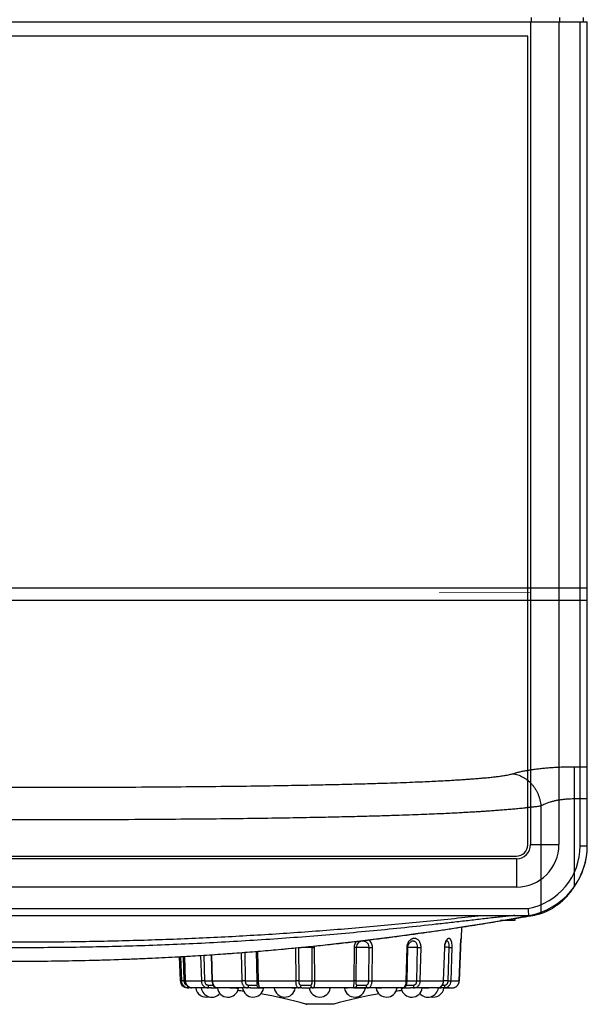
# Model space of a CAD drawing. Header units: millimetres. Extents: x 802 to 9345, y -804 to 1180.
# Tile 3 of 189: x 1108 to 1148, y -519 to -449. Entities that reach past the tile are written whole.
import ezdxf

# ---------------------------------------------------------------- set-up
doc = ezdxf.new("R2010")
doc.units = ezdxf.units.MM
doc.header["$LTSCALE"] = 30.734
doc.layers.get('0').update_dxf_attribs({"linetype": 'CONTINUOUS'})

msp = doc.modelspace()

# ---------------------------------------------------------------- linework, layer by layer
at = {"linetype": 'Continuous'}
for p, q in [((1067.646, -449.633), (1147.646, -449.633)), ((1143.646, -449.633), (1143.646, -507.619)), ((1143.683, -449.333), (1143.683, -449.633)), ((1145.646, -449.633), (1145.646, -507.619)), ((1145.683, -449.333), (1145.683, -449.633)), ((1147.146, -507.699), (1147.146, -449.633)), ((1147.346, -449.333), (1147.346, -449.633)), ((1147.646, -507.699), (1147.646, -449.633)), ((1143.446, -450.643), (1071.846, -450.643)), ((1143.446, -507.633), (1143.446, -450.643)), ((1067.646, -489.533), (1147.646, -489.533)), ((1147.646, -507.699), (1147.646, -489.533)), ((1147.646, -490.427), (1067.646, -490.427)), ((1146.72, -502.131), (1147.646, -502.131)), ((1146.72, -502.131), (1146.72, -510.598)), ((1146.72, -504.381), (1147.646, -504.381)), ((1144.375, -504.888), (1144.375, -512.478)), ((1143.646, -507.619), (1145.646, -507.619)), ((1147.146, -507.699), (1147.646, -507.699)), ((1072.646, -508.433), (1142.646, -508.433)), ((1142.646, -508.619), (1072.646, -508.619)), ((1142.646, -508.619), (1142.646, -510.619)), ((1142.646, -510.619), (1072.646, -510.619)), ((1071.758, -512.619), (1143.534, -512.619)), ((1071.804, -512.119), (1143.488, -512.119)), ((1142.549, -512.795), (1142.549, -512.969)), ((1143.547, -512.617), (1143.555, -512.616)), ((1138.779, -513.419), (1138.75, -514.236)), ((1142.549, -512.969), (1141.539, -512.969)), ((1127.304, -514.874), (1127.312, -517.225)), ((1128.254, -517.225), (1128.246, -514.863)), ((1128.246, -514.863), (1128.433, -514.867)), ((1128.442, -517.231), (1128.433, -514.867)), ((1131.215, -514.867), (1131.189, -517.231)), ((1131.366, -514.863), (1131.215, -514.867)), ((1131.366, -514.863), (1131.34, -517.225)), ((1132.241, -517.225), (1132.267, -514.863)), ((1132.267, -514.863), (1132.502, -514.867)), ((1132.476, -517.231), (1132.502, -514.867)), ((1134.924, -514.867), (1134.868, -517.231)), ((1135, -514.865), (1134.924, -514.867)), ((1134.945, -517.228), (1135, -514.865)), ((1135.244, -514.442), (1135.241, -514.443)), ((1135.632, -517.225), (1135.688, -514.863)), ((1135.688, -514.863), (1135.929, -514.867)), ((1135.874, -517.231), (1135.929, -514.867)), ((1137.573, -514.867), (1137.498, -517.231)), ((1137.521, -517.23), (1137.596, -514.867)), ((1137.596, -514.867), (1137.573, -514.867)), ((1137.597, -514.854), (1137.613, -514.854)), ((1137.613, -514.854), (1137.635, -514.854)), ((1137.842, -517.225), (1137.917, -514.863)), ((1137.917, -514.863), (1138.124, -514.867)), ((1138.048, -517.231), (1138.124, -514.867)), ((1138.705, -514.867), (1138.622, -517.231)), ((1138.623, -517.231), (1138.705, -514.867)), ((1138.705, -514.867), (1138.705, -514.867)), ((1138.745, -514.285), (1138.747, -514.272)), ((1138.75, -514.236), (1138.749, -514.248)), ((1138.75, -514.243), (1138.75, -514.236)), ((1118.887, -515.52), (1118.947, -517.231)), ((1118.985, -515.514), (1119.044, -517.231)), ((1119.16, -515.505), (1119.219, -517.225)), ((1119.258, -515.499), (1119.318, -517.231)), ((1119.325, -517.231), (1119.266, -515.498)), ((1120.398, -515.43), (1120.449, -517.231)), ((1120.627, -515.414), (1120.678, -517.225)), ((1121.145, -515.38), (1121.198, -517.229)), ((1121.244, -517.231), (1121.192, -515.376)), ((1123.262, -515.228), (1123.297, -517.231)), ((1123.505, -515.208), (1123.541, -517.225)), ((1124.321, -515.143), (1124.357, -517.227)), ((1124.469, -517.231), (1124.432, -515.134)), ((1127.087, -514.895), (1127.096, -517.231)), ((1118.947, -517.231), (1119.044, -517.231)), ((1119.219, -517.225), (1119.044, -517.231)), ((1119.219, -517.225), (1119.318, -517.222)), ((1119.318, -517.231), (1119.325, -517.231)), ((1119.325, -517.231), (1120.449, -517.231)), ((1120.678, -517.225), (1120.449, -517.231)), ((1120.678, -517.225), (1121.2, -517.214)), ((1120.923, -517.518), (1121.274, -517.52)), ((1121.198, -517.229), (1121.244, -517.231)), ((1121.244, -517.231), (1123.297, -517.231)), ((1123.541, -517.225), (1123.297, -517.231)), ((1123.755, -517.518), (1124.357, -517.518)), ((1124.121, -517.213), (1124.349, -517.218)), ((1124.349, -517.218), (1124.36, -517.219)), ((1124.357, -517.227), (1124.357, -517.244)), ((1124.357, -517.227), (1124.469, -517.231)), ((1124.357, -517.244), (1124.359, -517.289)), ((1124.362, -517.331), (1124.366, -517.373)), ((1124.366, -517.372), (1124.369, -517.408)), ((1124.369, -517.407), (1124.372, -517.437)), ((1124.375, -517.463), (1124.375, -517.471)), ((1124.375, -517.471), (1124.375, -517.471)), ((1124.469, -517.231), (1127.096, -517.231)), ((1127.312, -517.225), (1127.096, -517.231)), ((1127.46, -517.518), (1128.151, -517.518)), ((1128.254, -517.225), (1128.442, -517.231)), ((1128.442, -517.231), (1131.189, -517.231)), ((1131.34, -517.225), (1131.189, -517.231)), ((1131.395, -517.518), (1132.056, -517.518)), ((1132.241, -517.225), (1132.476, -517.231)), ((1132.476, -517.231), (1134.868, -517.231)), ((1134.945, -517.228), (1134.868, -517.231)), ((1134.87, -517.573), (1134.87, -517.573)), ((1134.893, -517.519), (1135.398, -517.518)), ((1134.971, -517.214), (1135.052, -517.213)), ((1135.052, -517.213), (1135.632, -517.225)), ((1135.632, -517.225), (1135.874, -517.231)), ((1135.874, -517.231), (1137.498, -517.231)), ((1137.432, -517.52), (1137.598, -517.518)), ((1137.521, -517.23), (1137.498, -517.231)), ((1137.514, -517.3), (1137.521, -517.23)), ((1137.842, -517.225), (1138.048, -517.231)), ((1138.048, -517.231), (1138.622, -517.231)), ((1138.376, -517.643), (1138.427, -517.613)), ((1138.623, -517.231), (1138.622, -517.231)), ((1119.564, -517.713), (1119.446, -517.713)), ((1119.765, -517.713), (1119.689, -517.705)), ((1119.716, -517.713), (1119.763, -517.713)), ((1120.958, -517.713), (1119.764, -517.713)), ((1120.48, -517.717), (1120.444, -517.718)), ((1120.954, -517.723), (1120.48, -517.717)), ((1120.957, -517.723), (1120.954, -517.723)), ((1120.994, -517.724), (1120.957, -517.723)), ((1120.958, -517.713), (1120.958, -517.713)), ((1121.154, -517.728), (1121.139, -517.727)), ((1121.155, -517.713), (1121.495, -517.713)), ((1121.495, -517.713), (1121.526, -517.713)), ((1121.53, -517.713), (1121.529, -517.713)), ((1123.705, -517.713), (1121.529, -517.713)), ((1121.58, -517.744), (1121.558, -517.743)), ((1121.588, -517.745), (1121.58, -517.744)), ((1121.722, -517.717), (1121.581, -517.719)), ((1123.706, -517.717), (1123.657, -517.717)), ((1123.923, -517.718), (1123.914, -517.718)), ((1123.915, -517.713), (1124.462, -517.713)), ((1124.463, -517.726), (1123.923, -517.718)), ((1124.462, -517.713), (1124.519, -517.713)), ((1124.47, -517.727), (1124.463, -517.726)), ((1124.469, -517.713), (1124.502, -517.713)), ((1124.49, -517.727), (1124.47, -517.727)), ((1124.502, -517.713), (1124.547, -517.713)), ((1124.519, -517.713), (1124.547, -517.713)), ((1124.547, -517.713), (1124.55, -517.713)), ((1124.547, -517.713), (1124.547, -517.713)), ((1124.55, -517.713), (1124.548, -517.702)), ((1124.551, -517.729), (1124.549, -517.729)), ((1127.335, -517.713), (1124.55, -517.713)), ((1127.518, -517.713), (1128.148, -517.713)), ((1128.302, -517.72), (1128.144, -517.725)), ((1128.325, -517.72), (1128.302, -517.72)), ((1131.22, -517.713), (1128.305, -517.713)), ((1128.796, -517.717), (1128.325, -517.72)), ((1131.218, -517.718), (1131.207, -517.718)), ((1131.218, -517.713), (1131.345, -517.713)), ((1131.345, -517.713), (1131.945, -517.713)), ((1131.354, -517.717), (1131.345, -517.717)), ((1131.933, -517.721), (1131.498, -517.717)), ((1131.985, -517.724), (1131.933, -517.721)), ((1132.01, -517.729), (1131.985, -517.724)), ((1134.682, -517.713), (1132.145, -517.713)), ((1134.707, -517.702), (1134.681, -517.713)), ((1134.682, -517.713), (1134.69, -517.713)), ((1134.688, -517.713), (1134.692, -517.713)), ((1134.69, -517.713), (1134.69, -517.713)), ((1134.692, -517.713), (1134.702, -517.713)), ((1134.702, -517.713), (1134.725, -517.713)), ((1134.717, -517.713), (1134.722, -517.713)), ((1134.722, -517.713), (1134.727, -517.713)), ((1134.725, -517.713), (1134.729, -517.713)), ((1134.729, -517.713), (1135.195, -517.713)), ((1135.195, -517.724), (1134.73, -517.742)), ((1135.231, -517.724), (1135.195, -517.724)), ((1135.404, -517.721), (1135.378, -517.721)), ((1137.128, -517.713), (1135.406, -517.713)), ((1136.012, -517.719), (1135.87, -517.717)), ((1136.034, -517.743), (1136.012, -517.744)), ((1137.131, -517.713), (1137.163, -517.713)), ((1137.148, -517.718), (1137.131, -517.717)), ((1137.163, -517.713), (1137.344, -517.713)), ((1137.346, -517.72), (1137.317, -517.721)), ((1137.523, -517.717), (1137.482, -517.718)), ((1137.522, -517.713), (1138.133, -517.713)), ((1137.54, -517.717), (1137.525, -517.717)), ((1129.776, -518.867), (1127.817, -518.867)), ((1127.817, -518.867), (1127.871, -518.875)), ((1129.721, -518.875), (1127.871, -518.875)), ((1129.776, -518.867), (1129.721, -518.875))]:
    msp.add_line(p, q, dxfattribs=at)
msp.add_lwpolyline([(1137.206, -489.833, 0.0419, 0.0419, 0), (1143.606, -489.833, 0.0419, 0.0419, 0)], format="xyseb", dxfattribs=at)
for points in [[(1135, -514.865), (1135.005, -514.806), (1135.024, -514.713), (1135.058, -514.625), (1135.106, -514.548), (1135.163, -514.489), (1135.223, -514.45), (1135.244, -514.442)], [(1137.596, -514.867), (1137.602, -514.784), (1137.619, -514.677), (1137.643, -514.585), (1137.672, -514.512), (1137.701, -514.458), (1137.725, -514.429), (1137.728, -514.426)], [(1138.705, -514.867), (1138.707, -514.839), (1138.709, -514.768), (1138.713, -514.701), (1138.717, -514.637), (1138.72, -514.577), (1138.724, -514.522), (1138.728, -514.472), (1138.732, -514.427), (1138.735, -514.388), (1138.738, -514.355), (1138.741, -514.327), (1138.743, -514.304), (1138.745, -514.285)], [(1138.717, -514.63), (1138.725, -514.506), (1138.726, -514.5)], [(1138.747, -514.272), (1138.748, -514.257), (1138.749, -514.253), (1138.75, -514.243)], [(1119.318, -517.231), (1119.326, -517.31), (1119.362, -517.426), (1119.422, -517.53), (1119.503, -517.615), (1119.598, -517.675), (1119.702, -517.708), (1119.765, -517.713)], [(1121.198, -517.229), (1121.204, -517.304), (1121.225, -517.405), (1121.257, -517.49), (1121.294, -517.558), (1121.332, -517.61), (1121.371, -517.65), (1121.415, -517.681), (1121.468, -517.705), (1121.529, -517.713)], [(1124.357, -517.242), (1124.359, -517.288), (1124.362, -517.333)], [(1124.369, -517.408), (1124.372, -517.437), (1124.374, -517.459), (1124.375, -517.463)], [(1134.87, -517.573), (1134.87, -517.573), (1134.872, -517.568), (1134.876, -517.558), (1134.881, -517.544), (1134.888, -517.527), (1134.895, -517.506), (1134.903, -517.483), (1134.91, -517.458), (1134.918, -517.431), (1134.925, -517.401), (1134.931, -517.37), (1134.936, -517.337), (1134.94, -517.302), (1134.943, -517.267), (1134.945, -517.228)], [(1137.128, -517.713), (1137.211, -517.701), (1137.294, -517.662), (1137.37, -517.6), (1137.437, -517.514), (1137.486, -517.412), (1137.514, -517.3)], [(1138.131, -517.713), (1138.212, -517.707), (1138.327, -517.672), (1138.43, -517.61), (1138.516, -517.525), (1138.578, -517.421), (1138.615, -517.306), (1138.623, -517.231)], [(1138.427, -517.613), (1138.513, -517.528), (1138.514, -517.526)], [(1138.577, -517.423), (1138.614, -517.309), (1138.614, -517.307)]]:
    msp.add_lwpolyline(points, dxfattribs=at)
for centre, radius, start, end in [((1142.646, -507.619), 3, 270, 0), ((1142.646, -507.619), 1, 270, 0), ((1142.646, -507.633), 0.8, 270, 0), ((1142.646, -507.699), 4.5, 280.78895, 0), ((1142.646, -507.699), 5, 280.23378, 0), ((1142.646, -507.699), 5, 324.56373, 359.99996), ((1107.646, -313.833), 202, 259.76622, 280.23378), ((1037.937, -522.074), 106.02, 5.11635, 5.3877), ((1127.81, -514.864), 0.435, 0.22138, 11.29255), ((1127.816, -514.87), 0.617, 0.2232, 10.16615), ((1131.852, -514.875), 0.637, 135.73718, 179.35506), ((1135.062, -517.259), 2.408, 90.99718, 91.45955), ((1135.08, -518.191), 3.34, 90.7217, 91.01484), ((1136.879, -545.704), 30.858, 88.07177, 88.59646), ((1142.919, -514.723), 4.198, 173.71896, 174.06189), ((1141.265, -514.54), 2.533, 173.36428, 173.72435), ((1119.446, -517.213), 0.5, 182, 270.24127), ((1134.681, -517.514), 0.2, 287.6595, 340.88825), ((1134.682, -517.514), 0.199, 340.89061, 342.66548), ((1134.681, -517.514), 0.2, 342.66553, 344.62695), ((1134.917, -516.661), 0.858, 268.21542, 268.40395), ((1135.007, -519.61), 2.397, 90.85924, 91.56507), ((1136.856, -546.293), 29.084, 88.05716, 88.69222), ((1138.127, -517.223), 0.492, 294.51677, 307.73522), ((1138.125, -517.22), 0.495, 307.73977, 311.43883), ((1138.122, -517.217), 0.499, 311.43643, 320.91938), ((1138.119, -517.215), 0.503, 320.92962, 326.83703), ((1138.118, -517.214), 0.505, 326.83337, 334.03999), ((1138.117, -517.213), 0.506, 334.05219, 340.50344), ((1138.117, -517.214), 0.505, 340.50465, 347.2218), ((1138.114, -517.213), 0.509, 347.23186, 357.97698), ((1119.71, -557.433), 39.72, 89.99028, 90.20991), ((1119.575, -547.713), 30, 89.08765, 89.95996), ((1119.77, -517.33), 0.384, 250.59137, 257.68266), ((1119.595, -549.467), 31.754, 88.47031, 89.17371), ((1120.796, -517.619), 0.75, 187.4757, 285.26604), ((1121.188, -517.619), 0.75, 187.52281, 319.47969), ((1121.136, -576.894), 59.181, 89.98239, 90.17268), ((1120.447, -542.953), 25.236, 88.4273, 88.75744), ((1120.695, -534.891), 17.169, 87.22468, 88.46723), ((1121.529, -517.622), 0.0911, 268.76872, 269.99333), ((1120.91, -530.307), 12.581, 87.04862, 87.18253), ((1122.324, -517.619), 0.75, 187.66255, 348.62267), ((1119.575, -547.713), 30, 82.60664, 83.43311), ((1124.094, -517.619), 0.75, 187.9375, 349.38785), ((1123.644, -560.874), 43.157, 89.64096, 89.9182), ((1123.889, -578.149), 60.436, 89.97532, 90.17177), ((1124.198, -526.745), 9.022, 87.77586, 88.14735), ((1124.55, -517.527), 0.187, 251.80756, 269.18231), ((1119.575, -547.713), 30, 74.05446, 80.32892), ((1126.324, -517.619), 0.75, 188.38014, 350.22395), ((1127.49, -560.171), 42.458, 89.96161, 90.20641), ((1128.796, -517.619), 0.75, 189.00092, 350.99923), ((1128.234, -519.552), 1.83, 92.81558, 93.58631), ((1128.158, -557.385), 39.672, 89.78962, 90.01549), ((1138.017, -547.713), 30, 99.67108, 105.94554), ((1131.268, -517.619), 0.75, 189.77605, 351.61987), ((1131.483, -561.807), 44.09, 90.17898, 90.34394), ((1131.499, -565.94), 48.223, 90.00057, 90.17144), ((1131.956, -583.739), 66.025, 89.8371, 90.00932), ((1133.498, -517.619), 0.75, 190.61216, 352.0625), ((1138.017, -547.713), 30, 96.56689, 97.39336), ((1135.268, -517.619), 0.75, 191.37739, 352.33745), ((1134.681, -517.513), 0.201, 272.59508, 287.5639), ((1134.705, -519.426), 1.713, 90.27217, 90.44482), ((1134.719, -522.808), 5.095, 90.02018, 90.21141), ((1135.205, -591.477), 73.763, 89.84592, 90.0084), ((1135.789, -544.417), 26.7, 90.88217, 91.19774), ((1135.905, -552.378), 34.661, 90.0585, 90.82807), ((1136.405, -517.619), 0.75, 220.52031, 352.47719), ((1136.796, -517.619), 0.75, 254.73396, 352.5243), ((1137.112, -524.319), 6.603, 90.00583, 90.19966), ((1137.114, -520.499), 2.782, 89.67132, 90.04116), ((1137.977, -548.606), 30.892, 91.22418, 91.53377), ((1137.349, -574.052), 56.339, 89.82386, 90.00518), ((1138.014, -550.4), 32.687, 90.93299, 91.17116), ((1138.017, -547.713), 30, 90.18853, 90.91235), ((1138.133, -517.248), 0.465, 270.00195, 270.78083), ((1138.133, -517.238), 0.476, 270.80869, 280.87984), ((1138.132, -517.233), 0.48, 280.91257, 290.38774), ((1138.13, -517.23), 0.484, 290.37942, 294.47394)]:
    msp.add_arc(centre, radius, start, end, dxfattribs=at)
for points, knots in [([(1142.378, -502.628), (1142.443, -502.607), (1142.583, -502.565), (1142.804, -502.508), (1143.049, -502.453), (1143.314, -502.401), (1143.599, -502.352), (1143.901, -502.308), (1144.219, -502.268), (1144.55, -502.232), (1144.894, -502.201), (1145.248, -502.176), (1145.611, -502.156), (1145.979, -502.141), (1146.349, -502.133), (1146.597, -502.131), (1146.72, -502.131)], [0, 0, 0, 0, 0.047126, 0.099443, 0.156687, 0.218507, 0.284503, 0.354263, 0.427399, 0.503523, 0.582339, 0.663541, 0.746604, 0.830853, 0.915555, 1, 1, 1, 1]), ([(1072.915, -502.628), (1072.958, -502.642), (1073.056, -502.669), (1073.212, -502.703), (1073.379, -502.733), (1073.539, -502.759), (1073.688, -502.781), (1073.83, -502.801), (1073.973, -502.819), (1074.122, -502.837), (1074.275, -502.854), (1074.431, -502.871), (1074.59, -502.887), (1074.752, -502.903), (1074.918, -502.919), (1075.085, -502.934), (1075.257, -502.948), (1075.438, -502.963), (1075.64, -502.979), (1075.869, -502.996), (1076.131, -503.015), (1076.429, -503.035), (1076.767, -503.057), (1077.151, -503.08), (1077.589, -503.105), (1078.087, -503.131), (1078.654, -503.158), (1079.301, -503.188), (1080.038, -503.218), (1080.88, -503.25), (1081.841, -503.283), (1082.939, -503.317), (1084.192, -503.351), (1085.625, -503.386), (1087.262, -503.42), (1089.134, -503.453), (1091.274, -503.486), (1093.726, -503.515), (1096.538, -503.542), (1099.772, -503.564), (1103.502, -503.58), (1107.649, -503.585), (1111.82, -503.58), (1115.636, -503.563), (1118.889, -503.541), (1121.693, -503.514), (1124.128, -503.484), (1126.254, -503.452), (1128.113, -503.418), (1129.739, -503.384), (1131.161, -503.35), (1132.407, -503.315), (1133.497, -503.282), (1134.451, -503.249), (1135.288, -503.217), (1136.02, -503.186), (1136.663, -503.157), (1137.226, -503.13), (1137.721, -503.104), (1138.156, -503.079), (1138.537, -503.056), (1138.873, -503.034), (1139.169, -503.014), (1139.43, -502.996), (1139.658, -502.979), (1139.858, -502.963), (1140.039, -502.948), (1140.211, -502.933), (1140.379, -502.918), (1140.544, -502.903), (1140.707, -502.887), (1140.867, -502.871), (1141.023, -502.854), (1141.176, -502.836), (1141.325, -502.818), (1141.468, -502.8), (1141.61, -502.78), (1141.758, -502.759), (1141.918, -502.733), (1142.082, -502.702), (1142.237, -502.669), (1142.334, -502.642), (1142.378, -502.628)], [0, 0, 0, 0, 0.001986, 0.004373, 0.006896, 0.009271, 0.011396, 0.013363, 0.015461, 0.017634, 0.019838, 0.022094, 0.024398, 0.026745, 0.029131, 0.031553, 0.033998, 0.036565, 0.039422, 0.042718, 0.046491, 0.050757, 0.055595, 0.061102, 0.067363, 0.07449, 0.082612, 0.091866, 0.10242, 0.114465, 0.12821, 0.143904, 0.161837, 0.182321, 0.205726, 0.232485, 0.263076, 0.298089, 0.33826, 0.384423, 0.437614, 0.499168, 0.56335, 0.617552, 0.663788, 0.703733, 0.738498, 0.768877, 0.795452, 0.818697, 0.839041, 0.856852, 0.872441, 0.886094, 0.898059, 0.908543, 0.917737, 0.925806, 0.932888, 0.939109, 0.944581, 0.949389, 0.95363, 0.95738, 0.960654, 0.963492, 0.96605, 0.968496, 0.970925, 0.973316, 0.975668, 0.97798, 0.980243, 0.982447, 0.98462, 0.98671, 0.988677, 0.990807, 0.993171, 0.995663, 0.998022, 1, 1, 1, 1]), ([(1142.378, -502.628), (1142.44, -502.635), (1142.564, -502.654), (1142.748, -502.702), (1142.929, -502.769), (1143.105, -502.854), (1143.274, -502.956), (1143.436, -503.075), (1143.589, -503.209), (1143.732, -503.358), (1143.863, -503.519), (1143.981, -503.692), (1144.086, -503.875), (1144.176, -504.067), (1144.251, -504.266), (1144.31, -504.47), (1144.352, -504.678), (1144.369, -504.818), (1144.375, -504.888)], [0, 0, 0, 0, 0.057476, 0.115672, 0.174664, 0.234499, 0.295194, 0.356738, 0.41909, 0.482185, 0.545934, 0.610231, 0.674952, 0.739962, 0.805119, 0.870275, 0.935283, 1, 1, 1, 1]), ([(1144.375, -504.888), (1144.42, -504.86), (1144.518, -504.806), (1144.677, -504.733), (1144.855, -504.664), (1145.05, -504.601), (1145.26, -504.545), (1145.483, -504.496), (1145.717, -504.454), (1145.961, -504.422), (1146.211, -504.398), (1146.465, -504.384), (1146.635, -504.381), (1146.72, -504.381)], [0, 0, 0, 0, 0.065285, 0.137612, 0.21649, 0.30125, 0.39117, 0.485573, 0.583879, 0.685576, 0.789712, 0.894979, 1, 1, 1, 1]), ([(1070.917, -504.888), (1071.012, -504.901), (1071.207, -504.926), (1071.497, -504.961), (1071.776, -504.993), (1072.026, -505.02), (1072.244, -505.042), (1072.443, -505.062), (1072.636, -505.08), (1072.832, -505.099), (1073.028, -505.116), (1073.224, -505.133), (1073.42, -505.15), (1073.617, -505.166), (1073.815, -505.181), (1074.012, -505.196), (1074.212, -505.211), (1074.419, -505.226), (1074.644, -505.242), (1074.897, -505.258), (1075.182, -505.277), (1075.503, -505.297), (1075.864, -505.318), (1076.268, -505.341), (1076.724, -505.365), (1077.238, -505.391), (1077.818, -505.419), (1078.472, -505.448), (1079.212, -505.478), (1080.05, -505.509), (1080.998, -505.542), (1082.074, -505.576), (1083.294, -505.61), (1084.68, -505.645), (1086.254, -505.679), (1088.045, -505.713), (1090.082, -505.746), (1092.403, -505.777), (1095.054, -505.805), (1098.087, -505.83), (1101.572, -505.849), (1105.554, -505.86), (1109.76, -505.86), (1113.8, -505.849), (1117.339, -505.829), (1120.374, -505.804), (1123.01, -505.776), (1125.316, -505.744), (1127.339, -505.712), (1129.118, -505.677), (1130.682, -505.643), (1132.058, -505.608), (1133.271, -505.574), (1134.339, -505.541), (1135.282, -505.508), (1136.114, -505.476), (1136.849, -505.446), (1137.5, -505.418), (1138.076, -505.39), (1138.586, -505.364), (1139.039, -505.34), (1139.442, -505.317), (1139.8, -505.296), (1140.119, -505.276), (1140.403, -505.258), (1140.654, -505.241), (1140.878, -505.226), (1141.084, -505.211), (1141.284, -505.196), (1141.482, -505.181), (1141.68, -505.165), (1141.878, -505.149), (1142.075, -505.133), (1142.271, -505.115), (1142.468, -505.098), (1142.663, -505.08), (1142.857, -505.061), (1143.056, -505.041), (1143.274, -505.019), (1143.523, -504.992), (1143.799, -504.961), (1144.087, -504.926), (1144.28, -504.901), (1144.375, -504.888)], [0, 0, 0, 0, 0.00392, 0.008021, 0.011925, 0.015359, 0.018274, 0.020865, 0.023519, 0.026218, 0.028884, 0.031554, 0.034238, 0.036927, 0.039619, 0.042323, 0.045019, 0.047784, 0.050799, 0.054227, 0.058118, 0.062473, 0.067353, 0.072841, 0.079022, 0.085982, 0.093833, 0.102699, 0.112721, 0.124057, 0.136899, 0.151457, 0.167968, 0.186717, 0.208024, 0.232239, 0.259786, 0.291174, 0.326985, 0.367945, 0.414954, 0.469205, 0.530456, 0.586608, 0.634051, 0.674896, 0.710468, 0.741641, 0.769001, 0.793054, 0.81422, 0.832844, 0.849247, 0.863711, 0.87647, 0.887734, 0.897693, 0.906504, 0.914306, 0.921225, 0.927368, 0.932824, 0.937675, 0.942006, 0.945874, 0.949279, 0.952276, 0.955033, 0.957734, 0.960445, 0.963143, 0.965841, 0.968536, 0.971214, 0.973883, 0.976583, 0.97923, 0.981826, 0.984751, 0.988174, 0.992037, 0.996095, 1, 1, 1, 1]), ([(1144.375, -512.478), (1144.422, -512.463), (1144.52, -512.427), (1144.674, -512.365), (1144.842, -512.288), (1145.023, -512.196), (1145.215, -512.087), (1145.415, -511.958), (1145.624, -511.807), (1145.839, -511.63), (1146.06, -511.424), (1146.285, -511.185), (1146.51, -510.909), (1146.65, -510.706), (1146.72, -510.598)], [0, 0, 0, 0, 0.047956, 0.102347, 0.162838, 0.229084, 0.300982, 0.378666, 0.462551, 0.553262, 0.651531, 0.758268, 0.874063, 1, 1, 1, 1]), ([(1071.538, -512.619), (1071.66, -512.64), (1071.93, -512.686), (1072.373, -512.762), (1072.889, -512.849), (1073.47, -512.947), (1074.113, -513.053), (1074.817, -513.168), (1075.581, -513.29), (1076.405, -513.419), (1077.286, -513.553), (1078.225, -513.692), (1079.219, -513.834), (1080.268, -513.979), (1081.37, -514.126), (1082.526, -514.273), (1083.733, -514.42), (1084.991, -514.565), (1086.301, -514.708), (1087.66, -514.847), (1089.064, -514.981), (1090.508, -515.109), (1091.989, -515.229), (1093.51, -515.341), (1095.087, -515.446), (1096.769, -515.543), (1098.639, -515.636), (1100.729, -515.719), (1102.978, -515.784), (1105.284, -515.824), (1107.59, -515.837), (1109.912, -515.825), (1112.253, -515.785), (1114.539, -515.72), (1116.651, -515.636), (1118.528, -515.543), (1120.209, -515.445), (1121.784, -515.341), (1123.305, -515.229), (1124.786, -515.109), (1126.229, -514.981), (1127.633, -514.847), (1128.992, -514.708), (1130.301, -514.565), (1131.559, -514.42), (1132.766, -514.273), (1133.922, -514.126), (1135.024, -513.979), (1136.073, -513.834), (1137.067, -513.692), (1138.006, -513.553), (1138.887, -513.419), (1139.711, -513.29), (1140.475, -513.168), (1141.179, -513.053), (1141.822, -512.947), (1142.404, -512.849), (1142.919, -512.762), (1143.362, -512.686), (1143.633, -512.64), (1143.755, -512.619)], [0, 0, 0, 0, 0.005117, 0.011334, 0.018582, 0.02672, 0.035693, 0.045512, 0.056187, 0.067677, 0.07997, 0.093039, 0.106876, 0.121474, 0.136799, 0.15284, 0.169595, 0.187047, 0.205196, 0.22404, 0.243502, 0.263493, 0.283947, 0.304882, 0.326517, 0.349258, 0.374536, 0.403851, 0.435702, 0.467544, 0.499127, 0.531019, 0.563472, 0.595884, 0.625529, 0.650843, 0.673516, 0.695128, 0.716073, 0.736533, 0.756519, 0.775971, 0.794805, 0.812949, 0.8304, 0.847156, 0.863199, 0.878523, 0.89312, 0.906957, 0.920027, 0.93232, 0.943811, 0.954486, 0.964306, 0.973279, 0.981418, 0.988666, 0.994884, 1, 1, 1, 1]), ([(1142.534, -512.619), (1142.479, -512.624), (1142.307, -512.639), (1141.994, -512.67), (1141.583, -512.714), (1140.96, -512.783), (1140.133, -512.878), (1139.107, -512.997), (1138.05, -513.118), (1136.608, -513.28), (1134.78, -513.478), (1132.565, -513.7), (1130.331, -513.906), (1128.084, -514.094), (1125.074, -514.318), (1121.297, -514.549), (1116.754, -514.746), (1112.202, -514.864), (1107.646, -514.903), (1103.09, -514.864), (1098.539, -514.746), (1093.995, -514.549), (1090.219, -514.318), (1087.208, -514.094), (1084.961, -513.906), (1082.727, -513.7), (1080.513, -513.478), (1078.684, -513.28), (1077.242, -513.118), (1076.185, -512.997), (1075.159, -512.878), (1074.332, -512.783), (1073.709, -512.714), (1073.298, -512.67), (1072.985, -512.639), (1072.813, -512.624), (1072.758, -512.619)], [0, 0, 0, 0, 0.002388, 0.007402, 0.013477, 0.02011, 0.034288, 0.04915, 0.064402, 0.079906, 0.111381, 0.143241, 0.175332, 0.207571, 0.239911, 0.304779, 0.369793, 0.434881, 0.5, 0.565119, 0.630207, 0.695221, 0.760089, 0.792429, 0.824668, 0.856759, 0.888619, 0.920095, 0.935598, 0.95085, 0.965712, 0.97989, 0.986523, 0.992598, 0.997612, 1, 1, 1, 1]), ([(1075.105, -512.619), (1075.736, -512.684), (1077.019, -512.82), (1078.967, -513.02), (1080.958, -513.215), (1083.651, -513.462), (1087.046, -513.738), (1091.142, -514.009), (1095.257, -514.22), (1099.382, -514.369), (1103.513, -514.458), (1107.646, -514.488), (1111.78, -514.458), (1115.91, -514.369), (1120.035, -514.22), (1124.15, -514.009), (1128.246, -513.738), (1131.641, -513.462), (1134.334, -513.215), (1136.325, -513.02), (1138.273, -512.82), (1139.557, -512.684), (1140.187, -512.619)], [0, 0, 0, 0, 0.029146, 0.059358, 0.090098, 0.121146, 0.183764, 0.246762, 0.309957, 0.373258, 0.436617, 0.5, 0.563383, 0.626742, 0.690043, 0.753238, 0.816236, 0.878854, 0.909902, 0.940642, 0.970854, 1, 1, 1, 1]), ([(1143.755, -512.619), (1143.836, -512.605), (1143.986, -512.577), (1144.193, -512.528), (1144.318, -512.495), (1144.375, -512.478)], [0, 0, 0, 0, 0.387487, 0.720926, 1, 1, 1, 1]), ([(1127.504, -514.854), (1127.578, -514.852), (1127.692, -514.851), (1127.843, -514.851), (1127.953, -514.851), (1128.053, -514.853), (1128.136, -514.855), (1128.193, -514.858), (1128.227, -514.86), (1128.24, -514.862), (1128.246, -514.863)], [0, 0, 0, 0, 0.300994, 0.458856, 0.610328, 0.747428, 0.862221, 0.947578, 0.978057, 1, 1, 1, 1]), ([(1132.267, -514.863), (1132.267, -514.833), (1132.262, -514.773), (1132.237, -514.687), (1132.196, -514.608), (1132.14, -514.54), (1132.071, -514.487), (1132.006, -514.456), (1131.951, -514.439), (1131.909, -514.431), (1131.866, -514.426), (1131.78, -514.423), (1131.649, -514.441), (1131.497, -514.535), (1131.392, -514.683), (1131.367, -514.803), (1131.366, -514.863)], [0, 0, 0, 0, 0.064219, 0.127919, 0.190901, 0.253136, 0.314807, 0.376207, 0.406878, 0.437707, 0.468611, 0.499347, 0.620985, 0.745171, 0.872009, 1, 1, 1, 1]), ([(1131.366, -514.863), (1131.366, -514.862), (1131.369, -514.861), (1131.373, -514.86), (1131.381, -514.859), (1131.392, -514.858), (1131.406, -514.857), (1131.422, -514.856), (1131.441, -514.855), (1131.472, -514.854), (1131.516, -514.852), (1131.575, -514.851), (1131.641, -514.851), (1131.712, -514.851), (1131.787, -514.851), (1131.889, -514.852), (1132.013, -514.854), (1132.147, -514.857), (1132.23, -514.861), (1132.267, -514.863)], [0, 0, 0, 0, 0.002555, 0.00812, 0.016855, 0.028779, 0.043883, 0.062153, 0.083533, 0.107847, 0.164457, 0.230355, 0.303905, 0.383472, 0.467334, 0.553432, 0.723745, 0.877352, 1, 1, 1, 1]), ([(1132.502, -514.867), (1132.502, -514.814), (1132.49, -514.707), (1132.434, -514.556), (1132.344, -514.427), (1132.263, -514.359), (1132.22, -514.332)], [0, 0, 0, 0, 0.25526, 0.50746, 0.755581, 1, 1, 1, 1]), ([(1135.929, -514.867), (1135.931, -514.783), (1135.917, -514.657), (1135.86, -514.506), (1135.801, -514.409), (1135.729, -514.331), (1135.658, -514.283), (1135.598, -514.258), (1135.552, -514.245), (1135.504, -514.238), (1135.457, -514.235), (1135.408, -514.238), (1135.36, -514.245), (1135.312, -514.258), (1135.248, -514.284), (1135.171, -514.331), (1135.089, -514.408), (1135.02, -514.505), (1134.949, -514.655), (1134.926, -514.782), (1134.924, -514.867)], [0, 0, 0, 0, 0.140953, 0.207563, 0.27027, 0.328999, 0.384437, 0.411371, 0.438018, 0.464592, 0.491255, 0.51814, 0.545365, 0.573067, 0.601408, 0.660359, 0.722819, 0.788748, 0.857624, 1, 1, 1, 1]), ([(1135.038, -514.851), (1135.081, -514.851), (1135.181, -514.851), (1135.397, -514.854), (1135.57, -514.858), (1135.688, -514.863)], [0, 0, 0, 0, 0.2012, 0.458517, 1, 1, 1, 1]), ([(1135.688, -514.863), (1135.689, -514.793), (1135.675, -514.688), (1135.616, -514.568), (1135.558, -514.497), (1135.496, -514.456), (1135.444, -514.436), (1135.403, -514.428), (1135.363, -514.425), (1135.309, -514.426), (1135.269, -514.433), (1135.244, -514.442)], [0, 0, 0, 0, 0.289268, 0.423504, 0.548216, 0.665169, 0.721829, 0.778798, 0.835312, 0.890432, 1, 1, 1, 1]), ([(1137.685, -514.402), (1137.668, -514.433), (1137.638, -514.501), (1137.592, -514.656), (1137.576, -514.781), (1137.573, -514.867)], [0, 0, 0, 0, 0.219751, 0.465045, 1, 1, 1, 1]), ([(1138.124, -514.867), (1138.126, -514.804), (1138.123, -514.684), (1138.104, -514.538), (1138.077, -514.436), (1138.053, -514.373), (1138.025, -514.32), (1137.993, -514.28), (1137.958, -514.252), (1137.919, -514.237), (1137.879, -514.235), (1137.838, -514.244), (1137.797, -514.265), (1137.757, -514.299), (1137.718, -514.345), (1137.696, -514.382), (1137.685, -514.402)], [0, 0, 0, 0, 0.188652, 0.360743, 0.436578, 0.50412, 0.562969, 0.613511, 0.65716, 0.696731, 0.735478, 0.776056, 0.820926, 0.872558, 0.932154, 1, 1, 1, 1]), ([(1137.917, -514.863), (1137.918, -514.831), (1137.918, -514.77), (1137.91, -514.681), (1137.895, -514.601), (1137.874, -514.533), (1137.849, -514.486), (1137.825, -514.458), (1137.807, -514.443), (1137.787, -514.433), (1137.761, -514.426), (1137.74, -514.424), (1137.727, -514.426)], [0, 0, 0, 0, 0.17829, 0.348574, 0.50414, 0.639724, 0.752818, 0.801443, 0.845354, 0.886298, 0.926303, 1, 1, 1, 1]), ([(1138.744, -514.288), (1138.736, -514.365), (1138.72, -514.557), (1138.709, -514.751), (1138.705, -514.867)], [0, 0, 0, 0, 0.396227, 1, 1, 1, 1]), ([(1119.044, -517.231), (1119.045, -517.264), (1119.054, -517.33), (1119.087, -517.424), (1119.138, -517.509), (1119.205, -517.583), (1119.284, -517.642), (1119.373, -517.684), (1119.467, -517.708), (1119.53, -517.713), (1119.562, -517.713)], [0, 0, 0, 0, 0.126403, 0.252832, 0.379212, 0.50547, 0.63132, 0.756238, 0.879495, 1, 1, 1, 1]), ([(1119.219, -517.225), (1119.22, -517.257), (1119.229, -517.32), (1119.266, -517.408), (1119.318, -517.469), (1119.37, -517.501), (1119.398, -517.511), (1119.412, -517.514)], [0, 0, 0, 0, 0.255402, 0.510201, 0.761398, 0.88336, 1, 1, 1, 1]), ([(1119.643, -517.692), (1119.6, -517.677), (1119.517, -517.631), (1119.415, -517.524), (1119.346, -517.387), (1119.327, -517.283), (1119.325, -517.231)], [0, 0, 0, 0, 0.228465, 0.475834, 0.735122, 1, 1, 1, 1]), ([(1119.455, -517.566), (1119.459, -517.586), (1119.468, -517.624), (1119.489, -517.665), (1119.51, -517.69), (1119.527, -517.703), (1119.545, -517.712), (1119.558, -517.713), (1119.564, -517.713)], [0, 0, 0, 0, 0.310199, 0.582022, 0.700733, 0.808234, 0.906772, 1, 1, 1, 1]), ([(1120.449, -517.231), (1120.451, -517.296), (1120.472, -517.395), (1120.535, -517.509), (1120.598, -517.583), (1120.675, -517.642), (1120.762, -517.684), (1120.857, -517.708), (1120.923, -517.713), (1120.955, -517.713)], [0, 0, 0, 0, 0.252026, 0.376935, 0.500819, 0.624334, 0.748335, 0.873528, 1, 1, 1, 1]), ([(1120.678, -517.225), (1120.679, -517.261), (1120.689, -517.331), (1120.727, -517.413), (1120.775, -517.466), (1120.819, -517.496), (1120.869, -517.515), (1120.905, -517.518), (1120.923, -517.518)], [0, 0, 0, 0, 0.250407, 0.499258, 0.6241, 0.749415, 0.875117, 1, 1, 1, 1]), ([(1120.923, -517.518), (1120.923, -517.543), (1120.925, -517.588), (1120.93, -517.641), (1120.937, -517.676), (1120.943, -517.695), (1120.948, -517.707), (1120.954, -517.713), (1120.957, -517.713)], [0, 0, 0, 0, 0.363106, 0.673836, 0.796532, 0.89217, 0.959074, 1, 1, 1, 1]), ([(1121.527, -517.713), (1121.513, -517.713), (1121.482, -517.706), (1121.436, -517.679), (1121.389, -517.636), (1121.325, -517.553), (1121.265, -517.417), (1121.246, -517.295), (1121.244, -517.231)], [0, 0, 0, 0, 0.069588, 0.157049, 0.263422, 0.387665, 0.677724, 1, 1, 1, 1]), ([(1123.297, -517.231), (1123.298, -517.296), (1123.312, -517.392), (1123.36, -517.507), (1123.408, -517.582), (1123.468, -517.641), (1123.54, -517.684), (1123.621, -517.709), (1123.677, -517.713), (1123.705, -517.713)], [0, 0, 0, 0, 0.274161, 0.40431, 0.528111, 0.646548, 0.762333, 0.879103, 1, 1, 1, 1]), ([(1123.541, -517.225), (1123.634, -517.221), (1123.828, -517.216), (1124.021, -517.213), (1124.121, -517.213)], [0, 0, 0, 0, 0.483449, 1, 1, 1, 1]), ([(1123.541, -517.225), (1123.541, -517.261), (1123.547, -517.313), (1123.567, -517.38), (1123.589, -517.426), (1123.619, -517.466), (1123.658, -517.497), (1123.705, -517.515), (1123.738, -517.518), (1123.755, -517.518)], [0, 0, 0, 0, 0.26002, 0.3873, 0.51166, 0.63311, 0.753119, 0.874655, 1, 1, 1, 1]), ([(1123.755, -517.518), (1123.755, -517.531), (1123.755, -517.556), (1123.752, -517.593), (1123.748, -517.626), (1123.742, -517.655), (1123.735, -517.68), (1123.727, -517.7), (1123.715, -517.714), (1123.707, -517.713)], [0, 0, 0, 0, 0.184731, 0.362442, 0.526412, 0.671332, 0.792749, 0.887577, 1, 1, 1, 1]), ([(1124.357, -517.518), (1124.36, -517.518), (1124.367, -517.516), (1124.373, -517.505), (1124.375, -517.49), (1124.375, -517.478), (1124.375, -517.471)], [0, 0, 0, 0, 0.166757, 0.35588, 0.62903, 1, 1, 1, 1]), ([(1124.357, -517.518), (1124.358, -517.539), (1124.365, -517.58), (1124.393, -517.635), (1124.436, -517.679), (1124.472, -517.698), (1124.491, -517.704)], [0, 0, 0, 0, 0.253567, 0.505249, 0.754041, 1, 1, 1, 1]), ([(1124.548, -517.702), (1124.546, -517.695), (1124.54, -517.675), (1124.529, -517.64), (1124.516, -517.594), (1124.497, -517.511), (1124.477, -517.389), (1124.47, -517.286), (1124.469, -517.231)], [0, 0, 0, 0, 0.049583, 0.126413, 0.22879, 0.353876, 0.656599, 1, 1, 1, 1]), ([(1127.096, -517.231), (1127.096, -517.264), (1127.098, -517.328), (1127.108, -517.42), (1127.125, -517.505), (1127.149, -517.578), (1127.182, -517.638), (1127.225, -517.683), (1127.278, -517.709), (1127.316, -517.713), (1127.335, -517.713)], [0, 0, 0, 0, 0.1645, 0.322131, 0.46766, 0.597425, 0.710339, 0.809458, 0.90265, 1, 1, 1, 1]), ([(1127.312, -517.225), (1127.341, -517.223), (1127.409, -517.22), (1127.527, -517.216), (1127.667, -517.214), (1127.767, -517.213), (1127.819, -517.213)], [0, 0, 0, 0, 0.168804, 0.407661, 0.694421, 1, 1, 1, 1]), ([(1127.312, -517.225), (1127.312, -517.26), (1127.315, -517.312), (1127.326, -517.379), (1127.339, -517.424), (1127.357, -517.464), (1127.384, -517.496), (1127.42, -517.515), (1127.446, -517.518), (1127.46, -517.518)], [0, 0, 0, 0, 0.288102, 0.425698, 0.555495, 0.67509, 0.784545, 0.88971, 1, 1, 1, 1]), ([(1127.46, -517.518), (1127.459, -517.544), (1127.453, -517.592), (1127.431, -517.647), (1127.406, -517.681), (1127.384, -517.699), (1127.361, -517.711), (1127.345, -517.713), (1127.337, -517.713)], [0, 0, 0, 0, 0.301051, 0.573868, 0.694731, 0.804419, 0.904937, 1, 1, 1, 1]), ([(1127.819, -517.213), (1127.869, -517.213), (1127.962, -517.214), (1128.074, -517.216), (1128.15, -517.218), (1128.194, -517.22), (1128.228, -517.222), (1128.247, -517.224), (1128.254, -517.225)], [0, 0, 0, 0, 0.343724, 0.643881, 0.767845, 0.869588, 0.947375, 1, 1, 1, 1]), ([(1128.151, -517.518), (1128.162, -517.518), (1128.178, -517.516), (1128.196, -517.505), (1128.213, -517.49), (1128.229, -517.463), (1128.24, -517.424), (1128.247, -517.379), (1128.253, -517.312), (1128.254, -517.26), (1128.254, -517.225)], [0, 0, 0, 0, 0.094533, 0.139994, 0.186705, 0.290036, 0.410657, 0.546094, 0.691933, 1, 1, 1, 1]), ([(1128.151, -517.518), (1128.151, -517.544), (1128.159, -517.593), (1128.192, -517.657), (1128.235, -517.696), (1128.274, -517.711), (1128.294, -517.713), (1128.304, -517.713)], [0, 0, 0, 0, 0.279477, 0.541912, 0.779507, 0.891174, 1, 1, 1, 1]), ([(1128.305, -517.713), (1128.319, -517.713), (1128.339, -517.71), (1128.362, -517.696), (1128.377, -517.681), (1128.39, -517.662), (1128.406, -517.629), (1128.421, -517.577), (1128.431, -517.504), (1128.438, -517.42), (1128.442, -517.327), (1128.442, -517.264), (1128.442, -517.231)], [0, 0, 0, 0, 0.074576, 0.110864, 0.149201, 0.191452, 0.238922, 0.351728, 0.488637, 0.646214, 0.818921, 1, 1, 1, 1]), ([(1131.189, -517.231), (1131.189, -517.264), (1131.187, -517.327), (1131.184, -517.42), (1131.181, -517.503), (1131.178, -517.576), (1131.178, -517.627), (1131.181, -517.661), (1131.185, -517.68), (1131.19, -517.695), (1131.197, -517.706), (1131.207, -517.712), (1131.214, -517.713), (1131.218, -517.713)], [0, 0, 0, 0, 0.195992, 0.382852, 0.5529, 0.699233, 0.816185, 0.862587, 0.900858, 0.931579, 0.956208, 0.977655, 1, 1, 1, 1]), ([(1131.395, -517.518), (1131.394, -517.549), (1131.381, -517.609), (1131.344, -517.658), (1131.321, -517.677)], [0, 0, 0, 0, 0.511004, 1, 1, 1, 1]), ([(1131.34, -517.225), (1131.341, -517.225), (1131.343, -517.224), (1131.348, -517.223), (1131.356, -517.221), (1131.367, -517.22), (1131.38, -517.219), (1131.397, -517.218), (1131.416, -517.217), (1131.447, -517.216), (1131.491, -517.215), (1131.55, -517.214), (1131.615, -517.214), (1131.661, -517.213), (1131.685, -517.213)], [0, 0, 0, 0, 0.006687, 0.021222, 0.044023, 0.075134, 0.114535, 0.162188, 0.217949, 0.281352, 0.428968, 0.600788, 0.792553, 1, 1, 1, 1]), ([(1131.34, -517.225), (1131.34, -517.243), (1131.34, -517.278), (1131.339, -517.329), (1131.34, -517.378), (1131.342, -517.423), (1131.345, -517.457), (1131.351, -517.48), (1131.358, -517.497), (1131.371, -517.515), (1131.387, -517.518), (1131.395, -517.518)], [0, 0, 0, 0, 0.166829, 0.329931, 0.485507, 0.628643, 0.752843, 0.805835, 0.852152, 0.927956, 1, 1, 1, 1]), ([(1131.685, -517.213), (1131.788, -517.213), (1131.936, -517.215), (1132.121, -517.22), (1132.204, -517.223), (1132.241, -517.225)], [0, 0, 0, 0, 0.551876, 0.801032, 1, 1, 1, 1]), ([(1132.056, -517.518), (1132.072, -517.518), (1132.102, -517.515), (1132.144, -517.496), (1132.178, -517.465), (1132.203, -517.425), (1132.221, -517.379), (1132.236, -517.313), (1132.241, -517.26), (1132.241, -517.225)], [0, 0, 0, 0, 0.120164, 0.235255, 0.350548, 0.470661, 0.596846, 0.728207, 1, 1, 1, 1]), ([(1132.056, -517.518), (1132.056, -517.544), (1132.059, -517.58), (1132.07, -517.626), (1132.081, -517.656), (1132.094, -517.68), (1132.109, -517.699), (1132.125, -517.711), (1132.138, -517.713), (1132.143, -517.713)], [0, 0, 0, 0, 0.329197, 0.480665, 0.617774, 0.737742, 0.839458, 0.924872, 1, 1, 1, 1]), ([(1132.145, -517.713), (1132.17, -517.713), (1132.218, -517.709), (1132.286, -517.684), (1132.345, -517.64), (1132.392, -517.58), (1132.429, -517.506), (1132.456, -517.421), (1132.472, -517.328), (1132.476, -517.264), (1132.476, -517.231)], [0, 0, 0, 0, 0.112061, 0.219349, 0.327773, 0.443089, 0.568678, 0.704943, 0.849918, 1, 1, 1, 1]), ([(1134.868, -517.231), (1134.867, -517.286), (1134.856, -517.391), (1134.823, -517.513), (1134.787, -517.595), (1134.76, -517.642), (1134.735, -517.677), (1134.716, -517.696), (1134.707, -517.702)], [0, 0, 0, 0, 0.324428, 0.616704, 0.74197, 0.848952, 0.93534, 1, 1, 1, 1]), ([(1135.398, -517.518), (1135.397, -517.531), (1135.398, -517.556), (1135.398, -517.593), (1135.398, -517.626), (1135.399, -517.655), (1135.4, -517.676), (1135.401, -517.69), (1135.401, -517.698), (1135.402, -517.705), (1135.402, -517.709), (1135.403, -517.712), (1135.403, -517.713), (1135.404, -517.713)], [0, 0, 0, 0, 0.196181, 0.384439, 0.557156, 0.708117, 0.831788, 0.881856, 0.923482, 0.95627, 0.979916, 0.994349, 1, 1, 1, 1]), ([(1135.398, -517.518), (1135.415, -517.518), (1135.45, -517.515), (1135.5, -517.496), (1135.543, -517.466), (1135.577, -517.426), (1135.602, -517.38), (1135.625, -517.314), (1135.632, -517.261), (1135.632, -517.225)], [0, 0, 0, 0, 0.126702, 0.251621, 0.374944, 0.498028, 0.62197, 0.747151, 1, 1, 1, 1]), ([(1135.406, -517.713), (1135.437, -517.713), (1135.5, -517.709), (1135.589, -517.684), (1135.671, -517.642), (1135.741, -517.582), (1135.798, -517.508), (1135.854, -517.393), (1135.872, -517.296), (1135.874, -517.231)], [0, 0, 0, 0, 0.125339, 0.2478, 0.368687, 0.48995, 0.613354, 0.73987, 1, 1, 1, 1]), ([(1137.498, -517.231), (1137.495, -517.296), (1137.472, -517.422), (1137.395, -517.558), (1137.315, -517.639), (1137.236, -517.693), (1137.169, -517.713), (1137.128, -517.713)], [0, 0, 0, 0, 0.295217, 0.571137, 0.696503, 0.810491, 1, 1, 1, 1]), ([(1137.598, -517.518), (1137.597, -517.544), (1137.594, -517.58), (1137.585, -517.626), (1137.576, -517.656), (1137.565, -517.68), (1137.552, -517.698), (1137.538, -517.71), (1137.527, -517.713), (1137.522, -517.713)], [0, 0, 0, 0, 0.339317, 0.494559, 0.633912, 0.754045, 0.853257, 0.933054, 1, 1, 1, 1]), ([(1137.524, -517.713), (1137.59, -517.713), (1137.722, -517.693), (1137.896, -517.591), (1138.016, -517.428), (1138.046, -517.296), (1138.048, -517.231)], [0, 0, 0, 0, 0.250246, 0.500347, 0.749806, 1, 1, 1, 1]), ([(1137.598, -517.518), (1137.614, -517.518), (1137.649, -517.514), (1137.698, -517.496), (1137.742, -517.466), (1137.778, -517.426), (1137.806, -517.38), (1137.832, -517.314), (1137.841, -517.261), (1137.842, -517.225)], [0, 0, 0, 0, 0.119771, 0.2435, 0.369177, 0.495445, 0.621754, 0.748017, 1, 1, 1, 1]), ([(1123.059, -517.767), (1123.059, -517.766), (1123.057, -517.765), (1123.055, -517.764), (1123.049, -517.762), (1123.039, -517.76), (1123.023, -517.757), (1123.004, -517.755), (1122.969, -517.751), (1122.916, -517.746), (1122.841, -517.741), (1122.754, -517.736), (1122.656, -517.732), (1122.549, -517.728), (1122.437, -517.725), (1122.284, -517.722), (1122.101, -517.719), (1121.901, -517.717), (1121.777, -517.717), (1121.722, -517.717)], [0, 0, 0, 0, 0.002192, 0.004353, 0.007314, 0.015696, 0.027352, 0.042241, 0.060279, 0.105362, 0.16152, 0.227376, 0.301303, 0.381466, 0.465871, 0.552421, 0.723394, 0.877606, 1, 1, 1, 1]), ([(1123.657, -517.717), (1123.634, -517.717), (1123.591, -517.717), (1123.531, -517.717), (1123.479, -517.718), (1123.44, -517.718), (1123.414, -517.719), (1123.397, -517.719), (1123.383, -517.719), (1123.372, -517.72), (1123.363, -517.721), (1123.357, -517.721), (1123.353, -517.722), (1123.351, -517.722), (1123.351, -517.723)], [0, 0, 0, 0, 0.220922, 0.41915, 0.591598, 0.735966, 0.796996, 0.850295, 0.895654, 0.932934, 0.962022, 0.982821, 0.99533, 1, 1, 1, 1]), ([(1124.831, -517.758), (1124.831, -517.757), (1124.83, -517.755), (1124.826, -517.753), (1124.821, -517.751), (1124.813, -517.749), (1124.802, -517.748), (1124.784, -517.745), (1124.756, -517.742), (1124.716, -517.738), (1124.668, -517.735), (1124.612, -517.732), (1124.572, -517.73), (1124.551, -517.729)], [0, 0, 0, 0, 0.007487, 0.020799, 0.041707, 0.07057, 0.107462, 0.152322, 0.265483, 0.408798, 0.580498, 0.778402, 1, 1, 1, 1]), ([(1126.094, -517.717), (1126.058, -517.717), (1125.989, -517.717), (1125.891, -517.717), (1125.803, -517.718), (1125.737, -517.719), (1125.692, -517.72), (1125.663, -517.721), (1125.639, -517.722), (1125.619, -517.723), (1125.604, -517.724), (1125.592, -517.725), (1125.586, -517.726), (1125.582, -517.728), (1125.582, -517.729)], [0, 0, 0, 0, 0.209914, 0.403686, 0.576382, 0.72382, 0.786879, 0.842306, 0.889742, 0.928912, 0.959577, 0.98157, 0.994865, 1, 1, 1, 1]), ([(1127.063, -517.747), (1127.063, -517.746), (1127.062, -517.744), (1127.058, -517.742), (1127.052, -517.74), (1127.043, -517.739), (1127.032, -517.737), (1127.012, -517.735), (1126.981, -517.732), (1126.938, -517.729), (1126.885, -517.727), (1126.825, -517.725), (1126.758, -517.723), (1126.685, -517.721), (1126.578, -517.719), (1126.438, -517.718), (1126.266, -517.717), (1126.151, -517.717), (1126.094, -517.717)], [0, 0, 0, 0, 0.002271, 0.006428, 0.013019, 0.022142, 0.033808, 0.048002, 0.083788, 0.129051, 0.183163, 0.245381, 0.31483, 0.390541, 0.471454, 0.644319, 0.823804, 1, 1, 1, 1]), ([(1128.12, -517.726), (1128.11, -517.727), (1128.094, -517.728), (1128.074, -517.73), (1128.062, -517.733), (1128.057, -517.735), (1128.055, -517.736), (1128.055, -517.737)], [0, 0, 0, 0, 0.428906, 0.738027, 0.924936, 0.973996, 1, 1, 1, 1]), ([(1129.537, -517.737), (1129.537, -517.735), (1129.533, -517.734), (1129.529, -517.732), (1129.52, -517.731), (1129.504, -517.729), (1129.48, -517.727), (1129.449, -517.725), (1129.412, -517.723), (1129.368, -517.722), (1129.3, -517.72), (1129.204, -517.719), (1129.077, -517.718), (1128.939, -517.717), (1128.844, -517.717), (1128.796, -517.717)], [0, 0, 0, 0, 0.005634, 0.011632, 0.019944, 0.043571, 0.076396, 0.11816, 0.168458, 0.226799, 0.292631, 0.444126, 0.617056, 0.8048, 1, 1, 1, 1]), ([(1131.207, -517.718), (1131.161, -517.718), (1131.073, -517.719), (1130.946, -517.72), (1130.83, -517.723), (1130.729, -517.726), (1130.656, -517.729), (1130.608, -517.732), (1130.58, -517.735), (1130.561, -517.737), (1130.548, -517.739), (1130.541, -517.74), (1130.536, -517.742), (1130.532, -517.743), (1130.529, -517.745), (1130.529, -517.747)], [0, 0, 0, 0, 0.199508, 0.388961, 0.561786, 0.711978, 0.834316, 0.883679, 0.924582, 0.956705, 0.969396, 0.979824, 0.987996, 0.993952, 1, 1, 1, 1]), ([(1131.321, -517.677), (1131.307, -517.688), (1131.274, -517.707), (1131.238, -517.713), (1131.22, -517.713)], [0, 0, 0, 0, 0.505883, 1, 1, 1, 1]), ([(1133.936, -517.717), (1133.876, -517.717), (1133.75, -517.717), (1133.556, -517.719), (1133.39, -517.721), (1133.258, -517.723), (1133.165, -517.725), (1133.078, -517.728), (1132.999, -517.731), (1132.93, -517.735), (1132.872, -517.738), (1132.825, -517.743), (1132.795, -517.746), (1132.777, -517.75), (1132.769, -517.752), (1132.765, -517.754), (1132.762, -517.755), (1132.761, -517.757), (1132.761, -517.758)], [0, 0, 0, 0, 0.152268, 0.320896, 0.49324, 0.57673, 0.656302, 0.730448, 0.797755, 0.856937, 0.90688, 0.946648, 0.975524, 0.985734, 0.993094, 0.995726, 0.997692, 1, 1, 1, 1]), ([(1134.241, -517.723), (1134.241, -517.722), (1134.239, -517.722), (1134.236, -517.721), (1134.229, -517.721), (1134.22, -517.72), (1134.209, -517.719), (1134.195, -517.719), (1134.179, -517.719), (1134.152, -517.718), (1134.114, -517.718), (1134.061, -517.717), (1134.001, -517.717), (1133.958, -517.717), (1133.936, -517.717)], [0, 0, 0, 0, 0.00467, 0.01718, 0.03798, 0.067068, 0.104348, 0.149708, 0.203006, 0.264036, 0.408404, 0.580852, 0.779079, 1, 1, 1, 1]), ([(1134.73, -517.742), (1134.715, -517.743), (1134.686, -517.745), (1134.647, -517.749), (1134.613, -517.752), (1134.585, -517.755), (1134.563, -517.758), (1134.547, -517.761), (1134.538, -517.763), (1134.533, -517.766), (1134.533, -517.767)], [0, 0, 0, 0, 0.225697, 0.425273, 0.596959, 0.739313, 0.851126, 0.931606, 0.980472, 1, 1, 1, 1]), ([(1137.089, -517.717), (1137.03, -517.717), (1136.88, -517.719), (1136.627, -517.723), (1136.335, -517.73), (1136.133, -517.738), (1136.034, -517.743)], [0, 0, 0, 0, 0.170115, 0.424872, 0.719029, 1, 1, 1, 1])]:
    msp.add_open_spline(points, degree=3, knots=knots, dxfattribs=at)
for points in [[(1120.957, -517.713), (1120.957, -517.713), (1120.958, -517.713), (1120.958, -517.713)], [(1121.529, -517.742), (1121.528, -517.742), (1121.527, -517.742), (1121.526, -517.742)], [(1134.697, -517.713), (1134.698, -517.713), (1134.698, -517.713), (1134.698, -517.713)], [(1134.698, -517.713), (1134.699, -517.713), (1134.699, -517.713), (1134.7, -517.713)], [(1137.131, -517.717), (1137.131, -517.717), (1137.13, -517.717), (1137.13, -517.717)], [(1137.525, -517.717), (1137.524, -517.717), (1137.523, -517.717), (1137.523, -517.717)]]:
    msp.add_open_spline(points, degree=3, dxfattribs=at)

doc.saveas('drawing.dxf')
